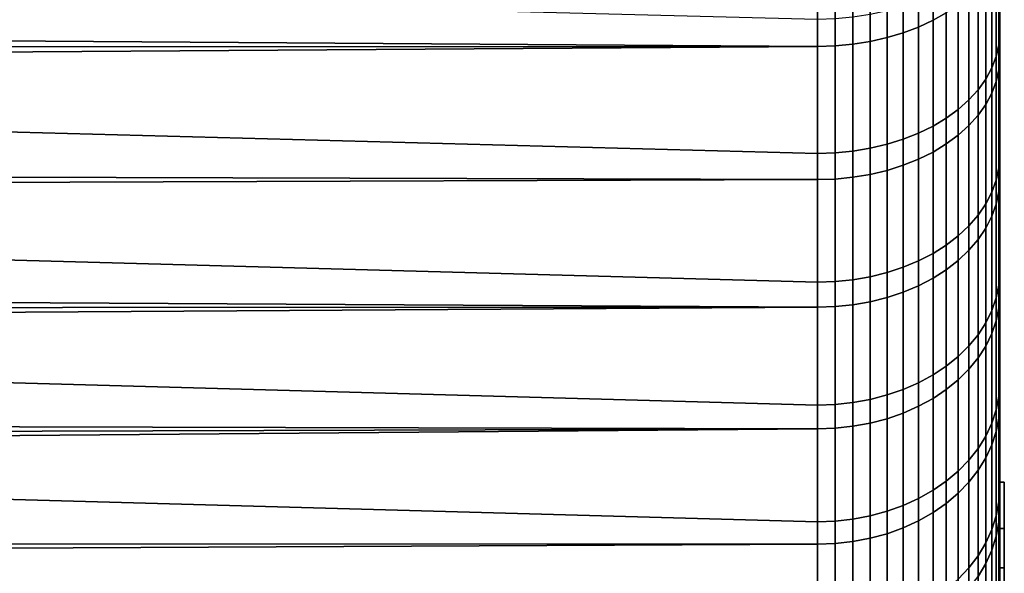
# Model space of a CAD drawing. Header units: metres. Extents: x -28 to 70, y -218 to 28.
# Tile 254 of 256: x 65.06 to 70.46, y -15.54 to -12.49. Entities that reach past the tile are written whole.
import ezdxf

# ---------------------------------------------------------------- set-up
doc = ezdxf.new("R2010")
doc.units = ezdxf.units.M
doc.layers.add('solid_10_261_432_XXX', color=7, linetype='CONTINUOUS')

msp = doc.modelspace()

# ---------------------------------------------------------------- linework, layer by layer
at = {"layer": 'solid_10_261_432_XXX'}
for points in [[(70.439003, -15.504929, 119.643333), (70.439003, 18.053864, 119.920982), (70.439003, 17.90329, 120.361771), (70.439003, -18.053864, 119.920982)], [(70.439003, 15.504929, 119.643333), (70.439003, 18.053864, 119.920982), (70.439003, -15.504929, 119.643333)], [(70.439003, -17.717447, 107.137634), (70.439003, 17.88035, 107.574028), (70.439003, 18.032492, 108.014244), (70.439003, -17.88035, 107.574028)], [(70.439003, 15.504929, 108.356667), (70.439003, -18.032492, 108.014244), (70.439003, -17.88035, 107.574028), (70.439003, 18.032492, 108.014244)], [(70.439003, -18.053864, 119.920982), (70.439003, 17.90329, 120.361771), (70.439003, 17.74197, 120.798706), (70.439003, -17.90329, 120.361771)], [(70.439003, -17.543905, 106.705391), (70.439003, 17.717447, 107.137634), (70.439003, 17.88035, 107.574028), (70.439003, -17.717447, 107.137634)], [(70.439003, -17.90329, 120.361771), (70.439003, 17.74197, 120.798706), (70.439003, 17.569981, 121.231583), (70.439003, -17.74197, 120.798706)], [(70.439003, -17.359827, 106.277542), (70.439003, 17.543905, 106.705391), (70.439003, 17.717447, 107.137634), (70.439003, -17.543905, 106.705391)], [(70.439003, -17.74197, 120.798706), (70.439003, 17.569981, 121.231583), (70.439003, 17.387424, 121.660126), (70.439003, -17.569981, 121.231583)], [(70.439003, -17.1653, 105.854294), (70.439003, 17.359827, 106.277542), (70.439003, 17.543905, 106.705391), (70.439003, -17.359827, 106.277542)], [(70.439003, -17.569981, 121.231583), (70.439003, 17.387424, 121.660126), (70.439003, 17.194433, 122.084023), (70.439003, -17.387424, 121.660126)], [(70.439003, -16.960464, 105.435966), (70.439003, 17.1653, 105.854294), (70.439003, 17.359827, 106.277542), (70.439003, -17.1653, 105.854294)], [(70.439003, -17.387424, 121.660126), (70.439003, 17.194433, 122.084023), (70.439003, 16.991102, 122.503082), (70.439003, -17.194433, 122.084023)], [(70.439003, -16.745445, 105.022804), (70.439003, 16.960464, 105.435966), (70.439003, 17.1653, 105.854294), (70.439003, -16.960464, 105.435966)], [(70.439003, -17.194433, 122.084023), (70.439003, 16.991102, 122.503082), (70.439003, 16.777548, 122.917053), (70.439003, -16.991102, 122.503082)], [(70.439003, -16.520346, 104.614998), (70.439003, 16.745445, 105.022804), (70.439003, 16.960464, 105.435966), (70.439003, -16.745445, 105.022804)], [(70.439003, -16.991102, 122.503082), (70.439003, 16.777548, 122.917053), (70.439003, 16.55393, 123.32563), (70.439003, -16.777548, 122.917053)], [(70.439003, -16.285322, 104.212852), (70.439003, 16.520346, 104.614998), (70.439003, 16.745445, 105.022804), (70.439003, -16.520346, 104.614998)], [(70.439003, -16.777548, 122.917053), (70.439003, 16.55393, 123.32563), (70.439003, 16.320358, 123.728615), (70.439003, -16.55393, 123.32563)], [(70.439003, -16.040525, 103.816605), (70.439003, 16.285322, 104.212852), (70.439003, 16.520346, 104.614998), (70.439003, -16.285322, 104.212852)], [(70.439003, -16.55393, 123.32563), (70.439003, 16.320358, 123.728615), (70.439003, 16.076962, 124.125771), (70.439003, -16.320358, 123.728615)], [(70.439003, -15.786071, 103.426453), (70.439003, 16.040525, 103.816605), (70.439003, 16.285322, 104.212852), (70.439003, -16.040525, 103.816605)], [(70.439003, -16.320358, 123.728615), (70.439003, 16.076962, 124.125771), (70.439003, 15.823925, 124.516815), (70.439003, -16.076962, 124.125771)], [(70.439003, -15.52213, 103.042656), (70.439003, 15.786071, 103.426453), (70.439003, 16.040525, 103.816605), (70.439003, -15.786071, 103.426453)], [(70.439003, 15.999998, 114), (70.439003, -15.980102, 113.202301), (70.439003, -15.920509, 112.407097), (70.439003, 15.980102, 113.202301)], [(70.439003, 15.980102, 114.797699), (70.439003, -15.999998, 114), (70.439003, -15.980102, 113.202301), (70.439003, 15.999998, 114)], [(70.439003, 15.980102, 113.202301), (70.439003, -15.920509, 112.407097), (70.439003, -15.82128, 111.615257), (70.439003, 15.920509, 112.407097)], [(70.439003, 15.920509, 115.592903), (70.439003, -15.980102, 114.797699), (70.439003, -15.999998, 114), (70.439003, 15.980102, 114.797699)], [(70.439003, 15.920509, 112.407097), (70.439003, -15.82128, 111.615257), (70.439003, -15.68274, 110.829567), (70.439003, 15.82128, 111.615257)], [(70.439003, 15.82128, 116.384743), (70.439003, -15.920509, 115.592903), (70.439003, -15.980102, 114.797699), (70.439003, 15.920509, 115.592903)], [(70.439003, -16.076962, 124.125771), (70.439003, 15.823925, 124.516815), (70.439003, 15.561374, 124.901543), (70.439003, -15.823925, 124.516815)], [(70.439003, 15.82128, 111.615257), (70.439003, -15.68274, 110.829567), (70.439003, -15.505278, 110.052048), (70.439003, 15.68274, 110.829567)], [(70.439003, 15.68274, 117.170433), (70.439003, -15.82128, 116.384743), (70.439003, -15.920509, 115.592903), (70.439003, 15.82128, 116.384743)], [(70.439003, -15.248879, 102.665466), (70.439003, 15.52213, 103.042656), (70.439003, 15.786071, 103.426453), (70.439003, -15.52213, 103.042656)], [(70.439003, 15.68274, 110.829567), (70.439003, -15.505278, 110.052048), (70.439003, -15.289124, 109.283791), (70.439003, 15.505278, 110.052048)], [(70.439003, 15.505278, 117.947952), (70.439003, -15.68274, 117.170433), (70.439003, -15.82128, 116.384743), (70.439003, 15.68274, 117.170433)], [(70.439003, -15.823925, 124.516815), (70.439003, 15.561374, 124.901543), (70.439003, 15.289451, 125.279747), (70.439003, -15.561374, 124.901543)], [(70.439003, -14.966446, 102.295067), (70.439003, 15.248879, 102.665466), (70.439003, 15.52213, 103.042656), (70.439003, -15.248879, 102.665466)], [(70.439003, 15.505278, 110.052048), (70.439003, -15.289124, 109.283791), (70.439003, -15.035082, 108.527679), (70.439003, 15.289124, 109.283791)], [(70.439003, 15.289124, 118.716209), (70.439003, -15.505278, 117.947952), (70.439003, -15.68274, 117.170433), (70.439003, 15.505278, 117.947952)], [(70.439003, 15.504929, 108.356667), (70.439003, -15.504929, 108.356667), (70.439003, -18.032492, 108.014244)], [(70.439003, 15.504929, 119.643333), (70.439003, -15.504929, 119.643333), (70.439003, -15.035082, 119.472321)], [(70.439003, 15.504929, 108.356667), (70.439003, 15.035082, 108.527679), (70.439003, -15.504929, 108.356667)], [(70.439003, 15.035082, 119.472321), (70.439003, 15.504929, 119.643333), (70.439003, -15.035082, 119.472321)], [(70.439003, -15.561374, 124.901543), (70.439003, 15.289451, 125.279747), (70.439003, 15.008364, 125.651138), (70.439003, -15.289451, 125.279747)], [(70.439003, 15.035082, 108.527679), (70.439003, 15.289124, 109.283791), (70.439003, -15.035082, 108.527679)], [(70.439003, 15.035082, 119.472321), (70.439003, -15.289124, 118.716209), (70.439003, -15.505278, 117.947952), (70.439003, 15.289124, 118.716209)], [(70.439003, -14.675014, 101.931694), (70.439003, 14.966446, 102.295067), (70.439003, 15.248879, 102.665466), (70.439003, -14.966446, 102.295067)], [(70.439003, 15.035082, 108.527679), (70.439003, -15.035082, 108.527679), (70.439003, -15.504929, 108.356667)], [(70.439003, 15.035082, 119.472321), (70.439003, -15.035082, 119.472321), (70.439003, -15.289124, 118.716209)], [(70.439003, -15.289451, 125.279747), (70.439003, 15.008364, 125.651138), (70.439003, 14.718255, 126.015533), (70.439003, -15.008364, 125.651138)], [(70.439003, -14.374786, 101.575607), (70.439003, 14.675014, 101.931694), (70.439003, 14.966446, 102.295067), (70.439003, -14.675014, 101.931694)], [(70.439003, -15.008364, 125.651138), (70.439003, 14.718255, 126.015533), (70.439003, 14.419275, 126.372734), (70.439003, -14.718255, 126.015533)], [(70.439003, -14.374786, 101.575607), (70.439003, 14.374786, 101.575607), (70.439003, 14.675014, 101.931694)], [(70.439003, -14.419275, 126.372734), (70.439003, 14.419275, 126.372734), (70.439003, 14.111656, 126.722466)], [(70.439003, -14.419275, 126.372734), (70.439003, -14.718255, 126.015533), (70.439003, 14.419275, 126.372734)], [(70.439003, -14.065903, 101.226967), (70.439003, 14.065903, 101.226967), (70.439003, 14.374786, 101.575607)], [(70.439003, -14.374786, 101.575607), (70.439003, -14.065903, 101.226967), (70.439003, 14.374786, 101.575607)], [(70.439003, -14.111656, 126.722466), (70.439003, 14.111656, 126.722466), (70.439003, 13.795555, 127.06456)], [(70.439003, -14.111656, 126.722466), (70.439003, -14.419275, 126.372734), (70.439003, 14.111656, 126.722466)], [(70.439003, -13.748555, 100.885994), (70.439003, 13.748555, 100.885994), (70.439003, 14.065903, 101.226967)], [(70.439003, -14.065903, 101.226967), (70.439003, -13.748555, 100.885994), (70.439003, 14.065903, 101.226967)], [(70.439003, -13.795555, 127.06456), (70.439003, 13.795555, 127.06456), (70.439003, 13.471134, 127.398827)], [(70.439003, -13.795555, 127.06456), (70.439003, -14.111656, 126.722466), (70.439003, 13.795555, 127.06456)], [(70.439003, -13.422973, 100.552925), (70.439003, 13.422973, 100.552925), (70.439003, 13.748555, 100.885994)], [(70.439003, -13.748555, 100.885994), (70.439003, -13.422973, 100.552925), (70.439003, 13.748555, 100.885994)], [(70.439003, -13.471134, 127.398827), (70.439003, 13.471134, 127.398827), (70.439003, 13.138649, 127.725006)], [(70.439003, -13.471134, 127.398827), (70.439003, -13.795555, 127.06456), (70.439003, 13.471134, 127.398827)], [(70.439003, -13.089309, 100.227928), (70.439003, 13.089309, 100.227928), (70.439003, 13.422973, 100.552925)], [(70.439003, -13.422973, 100.552925), (70.439003, -13.089309, 100.227928), (70.439003, 13.422973, 100.552925)], [(70.439003, -13.138649, 127.725006), (70.439003, 13.138649, 127.725006), (70.439003, 12.798274, 128.042938)], [(70.439003, -13.138649, 127.725006), (70.439003, -13.471134, 127.398827), (70.439003, 13.138649, 127.725006)], [(70.439003, -12.747762, 99.911194), (70.439003, 12.747762, 99.911194), (70.439003, 13.089309, 100.227928)], [(70.439003, -13.089309, 100.227928), (70.439003, -12.747762, 99.911194), (70.439003, 13.089309, 100.227928)], [(70.439003, -12.798274, 128.042938), (70.439003, 12.798274, 128.042938), (70.439003, 12.450177, 128.352463)], [(70.439003, -12.798274, 128.042938), (70.439003, -13.138649, 127.725006), (70.439003, 12.798274, 128.042938)], [(70.439003, -12.747762, 99.911194), (70.439003, -12.398584, 99.602951), (70.439003, 12.747762, 99.911194)], [(70.439003, -12.450177, 128.352463), (70.439003, -12.798274, 128.042938), (70.439003, 12.450177, 128.352463)], [(70.072784, -11.745453, 129.907104), (70.072784, -12.497993, 129.322922), (70.145622, -12.45633, 129.271835), (70.145622, -11.706299, 129.85408)], [(69.993835, -11.780172, 129.954132), (69.993835, -12.534938, 129.36821), (70.072784, -12.497993, 129.322922), (70.072784, -11.745453, 129.907104)], [(69.820686, -11.835018, 130.028412), (69.820686, -12.593297, 129.439758), (69.909531, -12.566808, 129.407288), (69.909531, -11.810124, 129.99469)], [(69.909531, -11.810124, 129.99469), (69.909531, -12.566808, 129.407288), (69.993835, -12.534938, 129.36821), (69.993835, -11.780172, 129.954132)], [(25.452524, -12.020726, 129.984436), (25.22138, -12.335021, 129.743164), (69.439003, -12.641149, 129.498428), (69.439003, -11.879988, 130.08931)], [(69.535652, -12.638189, 129.494797), (69.535652, -11.877208, 130.085541), (69.439003, -11.879988, 130.08931), (69.439003, -12.641149, 129.498428)], [(69.535652, -11.877208, 130.085541), (69.535652, -12.638189, 129.494797), (69.632835, -12.629161, 129.483734), (69.632835, -11.868722, 130.074051)], [(69.632835, -11.868722, 130.074051), (69.632835, -12.629161, 129.483734), (69.728157, -12.614148, 129.465332), (69.728157, -11.854613, 130.054947)], [(69.728157, -11.854613, 130.054947), (69.728157, -12.614148, 129.465332), (69.820686, -12.593297, 129.439758), (69.820686, -11.835018, 130.028412)], [(70.419769, -12.696807, 99.603951), (70.419769, -11.988679, 99.009109), (70.434181, -11.92799, 99.084999), (70.434181, -12.632534, 99.676826)], [(70.434181, -12.632534, 99.676826), (70.434181, -11.92799, 99.084999), (70.439003, -12.398584, 99.602951)], [(70.395882, -12.759835, 99.532486), (70.395882, -12.048192, 98.934692), (70.419769, -11.988679, 99.009109), (70.419769, -12.696807, 99.603951)], [(70.36277, -12.821009, 99.463127), (70.36277, -12.105953, 98.862465), (70.395882, -12.048192, 98.934692), (70.395882, -12.759835, 99.532486)], [(70.419769, -12.132461, 128.874771), (70.419769, -12.834828, 128.273132), (70.434181, -12.769855, 128.200882), (70.434181, -12.071043, 128.799469)], [(70.434181, -12.071043, 128.799469), (70.434181, -12.769855, 128.200882), (70.439003, -12.094618, 128.653336)], [(70.434181, -12.769855, 128.200882), (70.439003, -12.450177, 128.352463), (70.439003, -12.094618, 128.653336)], [(70.32074, -12.879738, 99.396538), (70.32074, -12.161407, 98.793129), (70.36277, -12.105953, 98.862465), (70.36277, -12.821009, 99.463127)], [(70.395882, -12.192686, 128.948608), (70.395882, -12.89854, 128.343994), (70.419769, -12.834828, 128.273132), (70.419769, -12.132461, 128.874771)], [(70.270195, -12.935455, 99.333359), (70.270195, -12.214018, 98.727341), (70.32074, -12.161407, 98.793129), (70.32074, -12.879738, 99.396538)], [(70.36277, -12.251141, 129.020264), (70.36277, -12.96038, 128.41275), (70.395882, -12.89854, 128.343994), (70.395882, -12.192686, 128.948608)], [(70.211639, -12.987625, 99.274208), (70.211639, -12.263277, 98.665749), (70.270195, -12.214018, 98.727341), (70.270195, -12.935455, 99.333359)], [(70.32074, -12.30726, 129.089081), (70.32074, -13.019747, 128.478775), (70.36277, -12.96038, 128.41275), (70.36277, -12.251141, 129.020264)], [(70.072784, -13.079343, 99.170219), (70.072784, -12.34988, 98.557457), (70.145622, -12.308711, 98.60894), (70.145622, -13.035742, 99.21965)], [(70.145622, -13.035742, 99.21965), (70.145622, -12.308711, 98.60894), (70.211639, -12.263277, 98.665749), (70.211639, -12.987625, 99.274208)], [(70.270195, -12.360501, 129.154343), (70.270195, -13.076071, 128.541412), (70.32074, -13.019747, 128.478775), (70.32074, -12.30726, 129.089081)], [(25.22138, -12.335021, 129.743164), (24.991156, -12.643999, 129.496109), (69.439003, -12.641149, 129.498428)], [(64.5, -12.36318, 98.278938), (69.439003, -12.491341, 98.380577), (69.439003, -13.229159, 99.000359), (64.5, -13.097215, 98.88501)], [(69.993835, -13.118006, 99.126381), (69.993835, -12.386387, 98.51181), (70.072784, -12.34988, 98.557457), (70.072784, -13.079343, 99.170219)], [(70.211639, -12.410352, 129.215469), (70.211639, -13.128807, 128.600052), (70.270195, -13.076071, 128.541412), (70.270195, -12.360501, 129.154343)], [(69.820686, -13.17908, 99.057137), (69.820686, -12.444055, 98.439697), (69.909531, -12.41788, 98.472427), (69.909531, -13.15136, 99.088562)], [(69.909531, -13.15136, 99.088562), (69.909531, -12.41788, 98.472427), (69.993835, -12.386387, 98.51181), (69.993835, -13.118006, 99.126381)], [(70.145622, -12.45633, 129.271835), (70.145622, -13.177447, 128.654144), (70.211639, -13.128807, 128.600052), (70.211639, -12.410352, 129.215469)], [(70.434181, -12.632534, 99.676826), (70.439003, -12.398584, 99.602951), (70.439003, -12.747762, 99.911194)], [(69.632835, -13.216612, 99.01458), (69.632835, -12.479493, 98.395386), (69.728157, -12.464659, 98.413933), (69.728157, -13.200901, 99.032394)], [(69.728157, -13.200901, 99.032394), (69.728157, -12.464659, 98.413933), (69.820686, -12.444055, 98.439697), (69.820686, -13.17908, 99.057137)], [(70.072784, -12.497993, 129.322922), (70.072784, -13.221522, 128.703156), (70.145622, -13.177447, 128.654144), (70.145622, -12.45633, 129.271835)], [(70.434181, -12.769855, 128.200882), (70.439003, -12.798274, 128.042938), (70.439003, -12.450177, 128.352463)], [(69.535652, -12.488415, 98.384232), (69.535652, -13.226061, 99.003868), (69.439003, -13.229159, 99.000359), (69.439003, -12.491341, 98.380577)], [(69.535652, -13.226061, 99.003868), (69.535652, -12.488415, 98.384232), (69.632835, -12.479493, 98.395386), (69.632835, -13.216612, 99.01458)], [(69.993835, -12.534938, 129.36821), (69.993835, -13.260606, 128.746628), (70.072784, -13.221522, 128.703156), (70.072784, -12.497993, 129.322922)], [(69.820686, -12.593297, 129.439758), (69.820686, -13.322344, 128.815277), (69.909531, -13.294321, 128.784119), (69.909531, -12.566808, 129.407288)], [(69.909531, -12.566808, 129.407288), (69.909531, -13.294321, 128.784119), (69.993835, -13.260606, 128.746628), (69.993835, -12.534938, 129.36821)], [(69.535652, -13.369835, 128.868103), (69.535652, -12.638189, 129.494797), (69.439003, -12.641149, 129.498428), (69.439003, -13.372965, 128.871582)], [(69.535652, -12.638189, 129.494797), (69.535652, -13.369835, 128.868103), (69.632835, -13.360283, 128.857468), (69.632835, -12.629161, 129.483734)], [(69.632835, -12.629161, 129.483734), (69.632835, -13.360283, 128.857468), (69.728157, -13.344401, 128.839813), (69.728157, -12.614148, 129.465332)], [(69.728157, -12.614148, 129.465332), (69.728157, -13.344401, 128.839813), (69.820686, -13.322344, 128.815277), (69.820686, -12.593297, 129.439758)], [(70.419769, -13.375463, 100.232208), (70.419769, -12.696807, 99.603951), (70.434181, -12.632534, 99.676826), (70.434181, -13.307754, 100.301903)], [(70.434181, -12.632534, 99.676826), (70.439003, -12.747762, 99.911194), (70.439003, -13.089309, 100.227928)], [(70.434181, -13.307754, 100.301903), (70.434181, -12.632534, 99.676826), (70.439003, -13.089309, 100.227928)], [(24.763191, -12.946754, 129.244064), (24.537176, -13.243405, 128.987076), (69.439003, -13.372965, 128.871582), (69.439003, -12.641149, 129.498428)], [(24.991156, -12.643999, 129.496109), (24.763191, -12.946754, 129.244064), (69.439003, -12.641149, 129.498428)], [(70.395882, -13.441859, 100.163864), (70.395882, -12.759835, 99.532486), (70.419769, -12.696807, 99.603951), (70.419769, -13.375463, 100.232208)], [(70.36277, -13.506303, 100.097527), (70.36277, -12.821009, 99.463127), (70.395882, -12.759835, 99.532486), (70.395882, -13.441859, 100.163864)], [(70.419769, -12.834828, 128.273132), (70.419769, -13.507403, 127.638374), (70.434181, -13.439027, 127.569336), (70.434181, -12.769855, 128.200882)], [(70.434181, -12.769855, 128.200882), (70.434181, -13.439027, 127.569336), (70.439003, -12.798274, 128.042938)], [(70.434181, -13.439027, 127.569336), (70.439003, -13.138649, 127.725006), (70.439003, -12.798274, 128.042938)], [(70.32074, -13.568172, 100.033844), (70.32074, -12.879738, 99.396538), (70.36277, -12.821009, 99.463127), (70.36277, -13.506303, 100.097527)], [(70.395882, -12.89854, 128.343994), (70.395882, -13.574454, 127.706078), (70.419769, -13.507403, 127.638374), (70.419769, -12.834828, 128.273132)], [(70.270195, -13.626867, 99.973427), (70.270195, -12.935455, 99.333359), (70.32074, -12.879738, 99.396538), (70.32074, -13.568172, 100.033844)], [(70.36277, -12.96038, 128.41275), (70.36277, -13.639534, 127.77179), (70.395882, -13.574454, 127.706078), (70.395882, -12.89854, 128.343994)], [(70.211639, -13.681825, 99.916855), (70.211639, -12.987625, 99.274208), (70.270195, -12.935455, 99.333359), (70.270195, -13.626867, 99.973427)], [(70.32074, -13.019747, 128.478775), (70.32074, -13.702012, 127.834869), (70.36277, -13.639534, 127.77179), (70.36277, -12.96038, 128.41275)], [(70.145622, -13.732514, 99.864677), (70.145622, -13.035742, 99.21965), (70.211639, -12.987625, 99.274208), (70.211639, -13.681825, 99.916855)], [(70.072784, -13.778445, 99.817406), (70.072784, -13.079343, 99.170219), (70.145622, -13.035742, 99.21965), (70.145622, -13.732514, 99.864677)], [(70.270195, -13.076071, 128.541412), (70.270195, -13.761288, 127.894722), (70.32074, -13.702012, 127.834869), (70.32074, -13.019747, 128.478775)], [(64.5, -13.097215, 98.88501), (69.439003, -13.229159, 99.000359), (69.439003, -13.936269, 99.654953), (64.5, -13.80158, 99.525322)], [(69.909531, -13.854311, 99.739311), (69.909531, -13.15136, 99.088562), (69.993835, -13.118006, 99.126381), (69.993835, -13.819175, 99.775475)], [(69.993835, -13.819175, 99.775475), (69.993835, -13.118006, 99.126381), (70.072784, -13.079343, 99.170219), (70.072784, -13.778445, 99.817406)], [(70.211639, -13.128807, 128.600052), (70.211639, -13.816788, 127.95076), (70.270195, -13.761288, 127.894722), (70.270195, -13.076071, 128.541412)], [(70.434181, -13.307754, 100.301903), (70.439003, -13.089309, 100.227928), (70.439003, -13.422973, 100.552925)], [(69.728157, -13.906501, 99.685593), (69.728157, -13.200901, 99.032394), (69.820686, -13.17908, 99.057137), (69.820686, -13.883513, 99.709251)], [(69.820686, -13.883513, 99.709251), (69.820686, -13.17908, 99.057137), (69.909531, -13.15136, 99.088562), (69.909531, -13.854311, 99.739311)], [(70.072784, -13.221522, 128.703156), (70.072784, -13.914361, 128.049271), (70.145622, -13.867976, 128.002441), (70.145622, -13.177447, 128.654144)], [(70.145622, -13.177447, 128.654144), (70.145622, -13.867976, 128.002441), (70.211639, -13.816788, 127.95076), (70.211639, -13.128807, 128.600052)], [(70.434181, -13.439027, 127.569336), (70.439003, -13.471134, 127.398827), (70.439003, -13.138649, 127.725006)], [(69.535652, -13.226061, 99.003868), (69.535652, -13.933005, 99.65831), (69.439003, -13.936269, 99.654953), (69.439003, -13.229159, 99.000359)], [(69.535652, -13.933005, 99.65831), (69.535652, -13.226061, 99.003868), (69.632835, -13.216612, 99.01458), (69.632835, -13.923052, 99.668556)], [(69.632835, -13.923052, 99.668556), (69.632835, -13.216612, 99.01458), (69.728157, -13.200901, 99.032394), (69.728157, -13.906501, 99.685593)], [(69.993835, -13.260606, 128.746628), (69.993835, -13.955493, 128.090805), (70.072784, -13.914361, 128.049271), (70.072784, -13.221522, 128.703156)], [(24.537176, -13.243405, 128.987076), (24.314173, -13.533441, 128.725693), (69.439003, -13.372965, 128.871582)], [(69.909531, -13.294321, 128.784119), (69.909531, -13.990974, 128.126633), (69.993835, -13.955493, 128.090805), (69.993835, -13.260606, 128.746628)], [(69.728157, -13.344401, 128.839813), (69.728157, -14.043679, 128.179855), (69.820686, -14.020466, 128.156418), (69.820686, -13.322344, 128.815277)], [(69.820686, -13.322344, 128.815277), (69.820686, -14.020466, 128.156418), (69.909531, -13.990974, 128.126633), (69.909531, -13.294321, 128.784119)], [(70.419769, -14.02307, 100.892418), (70.419769, -13.375463, 100.232208), (70.434181, -13.307754, 100.301903), (70.434181, -13.952084, 100.958771)], [(70.434181, -13.307754, 100.301903), (70.439003, -13.422973, 100.552925), (70.439003, -13.748555, 100.885994)], [(70.434181, -13.952084, 100.958771), (70.434181, -13.307754, 100.301903), (70.439003, -13.748555, 100.885994)], [(24.314173, -13.533441, 128.725693), (24.094225, -13.81678, 128.460175), (69.439003, -14.07374, 128.210205), (69.439003, -13.372965, 128.871582)], [(69.535652, -14.070446, 128.206879), (69.535652, -13.369835, 128.868103), (69.439003, -13.372965, 128.871582), (69.439003, -14.07374, 128.210205)], [(69.535652, -13.369835, 128.868103), (69.535652, -14.070446, 128.206879), (69.632835, -14.060393, 128.196732), (69.632835, -13.360283, 128.857468)], [(69.632835, -13.360283, 128.857468), (69.632835, -14.060393, 128.196732), (69.728157, -14.043679, 128.179855), (69.728157, -13.344401, 128.839813)], [(70.395882, -14.092682, 100.827354), (70.395882, -13.441859, 100.163864), (70.419769, -13.375463, 100.232208), (70.419769, -14.02307, 100.892418)], [(70.36277, -14.160246, 100.764198), (70.36277, -13.506303, 100.097527), (70.395882, -13.441859, 100.163864), (70.395882, -14.092682, 100.827354)], [(70.419769, -13.507403, 127.638374), (70.419769, -14.148624, 126.971954), (70.434181, -14.077002, 126.906288), (70.434181, -13.439027, 127.569336)], [(70.434181, -13.439027, 127.569336), (70.434181, -14.077002, 126.906288), (70.439003, -13.471134, 127.398827)], [(70.434181, -14.077002, 126.906288), (70.439003, -13.795555, 127.06456), (70.439003, -13.471134, 127.398827)], [(70.32074, -14.225109, 100.703568), (70.32074, -13.568172, 100.033844), (70.36277, -13.506303, 100.097527), (70.36277, -14.160246, 100.764198)], [(70.395882, -13.574454, 127.706078), (70.395882, -14.218859, 127.036346), (70.419769, -14.148624, 126.971954), (70.419769, -13.507403, 127.638374)], [(70.270195, -14.286648, 100.646049), (70.270195, -13.626867, 99.973427), (70.32074, -13.568172, 100.033844), (70.32074, -14.225109, 100.703568)], [(70.36277, -13.639534, 127.77179), (70.36277, -14.287027, 127.098846), (70.395882, -14.218859, 127.036346), (70.395882, -13.574454, 127.706078)], [(70.211639, -14.344266, 100.592194), (70.211639, -13.681825, 99.916855), (70.270195, -13.626867, 99.973427), (70.270195, -14.286648, 100.646049)], [(70.32074, -13.702012, 127.834869), (70.32074, -14.352472, 127.158852), (70.36277, -14.287027, 127.098846), (70.36277, -13.639534, 127.77179)], [(70.145622, -14.397409, 100.542519), (70.145622, -13.732514, 99.864677), (70.211639, -13.681825, 99.916855), (70.211639, -14.344266, 100.592194)], [(70.270195, -13.761288, 127.894722), (70.270195, -14.414561, 127.215775), (70.32074, -14.352472, 127.158852), (70.32074, -13.702012, 127.834869)], [(70.072784, -14.445564, 100.497505), (70.072784, -13.778445, 99.817406), (70.145622, -13.732514, 99.864677), (70.145622, -14.397409, 100.542519)], [(70.211639, -13.816788, 127.95076), (70.211639, -14.472695, 127.269073), (70.270195, -14.414561, 127.215775), (70.270195, -13.761288, 127.894722)], [(70.434181, -13.952084, 100.958771), (70.439003, -13.748555, 100.885994), (70.439003, -14.065903, 101.226967)], [(24.094225, -13.81678, 128.460175), (23.877682, -14.093337, 128.190765), (69.439003, -14.07374, 128.210205)], [(64.5, -13.80158, 99.525322), (69.439003, -13.936269, 99.654953), (69.439003, -14.61103, 100.34285), (64.5, -14.474681, 100.198418)], [(69.909531, -14.525104, 100.423164), (69.909531, -13.854311, 99.739311), (69.993835, -13.819175, 99.775475), (69.993835, -14.488266, 100.457596)], [(69.993835, -14.488266, 100.457596), (69.993835, -13.819175, 99.775475), (70.072784, -13.778445, 99.817406), (70.072784, -14.445564, 100.497505)], [(70.145622, -13.867976, 128.002441), (70.145622, -14.526315, 127.318237), (70.211639, -14.472695, 127.269073), (70.211639, -13.816788, 127.95076)], [(70.434181, -14.077002, 126.906288), (70.439003, -14.111656, 126.722466), (70.439003, -13.795555, 127.06456)], [(69.728157, -14.579821, 100.372017), (69.728157, -13.906501, 99.685593), (69.820686, -13.883513, 99.709251), (69.820686, -14.555719, 100.394547)], [(69.820686, -14.555719, 100.394547), (69.820686, -13.883513, 99.709251), (69.909531, -13.854311, 99.739311), (69.909531, -14.525104, 100.423164)], [(70.072784, -13.914361, 128.049271), (70.072784, -14.574901, 127.362778), (70.145622, -14.526315, 127.318237), (70.145622, -13.867976, 128.002441)], [(69.535652, -13.933005, 99.65831), (69.535652, -14.607608, 100.346046), (69.439003, -14.61103, 100.34285), (69.439003, -13.936269, 99.654953)], [(69.535652, -14.607608, 100.346046), (69.535652, -13.933005, 99.65831), (69.632835, -13.923052, 99.668556), (69.632835, -14.597172, 100.355797)], [(69.632835, -14.597172, 100.355797), (69.632835, -13.923052, 99.668556), (69.728157, -13.906501, 99.685593), (69.728157, -14.579821, 100.372017)], [(69.993835, -13.955493, 128.090805), (69.993835, -14.617985, 127.402283), (70.072784, -14.574901, 127.362778), (70.072784, -13.914361, 128.049271)], [(69.820686, -14.020466, 128.156418), (69.820686, -14.686043, 127.464676), (69.909531, -14.655152, 127.436356), (69.909531, -13.990974, 128.126633)], [(69.909531, -13.990974, 128.126633), (69.909531, -14.655152, 127.436356), (69.993835, -14.617985, 127.402283), (69.993835, -13.955493, 128.090805)], [(70.419769, -14.638127, 101.583061), (70.419769, -14.02307, 100.892418), (70.434181, -13.952084, 100.958771), (70.434181, -14.564027, 101.645912)], [(70.434181, -13.952084, 100.958771), (70.439003, -14.065903, 101.226967), (70.439003, -14.374786, 101.575607)], [(70.434181, -14.564027, 101.645912), (70.434181, -13.952084, 100.958771), (70.439003, -14.374786, 101.575607)], [(69.632835, -14.060393, 128.196732), (69.632835, -14.727866, 127.503021), (69.728157, -14.710359, 127.486977), (69.728157, -14.043679, 128.179855)], [(69.728157, -14.043679, 128.179855), (69.728157, -14.710359, 127.486977), (69.820686, -14.686043, 127.464676), (69.820686, -14.020466, 128.156418)], [(70.395882, -14.710792, 101.521423), (70.395882, -14.092682, 100.827354), (70.419769, -14.02307, 100.892418), (70.419769, -14.638127, 101.583061)], [(23.664988, -14.362995, 127.91777), (23.456078, -14.625751, 127.641388), (69.439003, -14.741846, 127.515839), (69.439003, -14.07374, 128.210205)], [(23.877682, -14.093337, 128.190765), (23.664988, -14.362995, 127.91777), (69.439003, -14.07374, 128.210205)], [(69.535652, -14.738396, 127.51268), (69.535652, -14.070446, 128.206879), (69.439003, -14.07374, 128.210205), (69.439003, -14.741846, 127.515839)], [(69.535652, -14.070446, 128.206879), (69.535652, -14.738396, 127.51268), (69.632835, -14.727866, 127.503021), (69.632835, -14.060393, 128.196732)], [(70.36277, -14.781319, 101.461594), (70.36277, -14.160246, 100.764198), (70.395882, -14.092682, 100.827354), (70.395882, -14.710792, 101.521423)], [(70.419769, -14.148624, 126.971954), (70.419769, -14.757003, 126.275429), (70.434181, -14.6823, 126.213287), (70.434181, -14.077002, 126.906288)], [(70.434181, -14.077002, 126.906288), (70.434181, -14.6823, 126.213287), (70.439003, -14.111656, 126.722466)], [(70.395882, -14.218859, 127.036346), (70.395882, -14.830257, 126.336365), (70.419769, -14.757003, 126.275429), (70.419769, -14.148624, 126.971954)], [(70.434181, -14.6823, 126.213287), (70.439003, -14.419275, 126.372734), (70.439003, -14.111656, 126.722466)], [(70.32074, -14.849028, 101.40416), (70.32074, -14.225109, 100.703568), (70.36277, -14.160246, 100.764198), (70.36277, -14.781319, 101.461594)], [(70.270195, -14.913264, 101.34967), (70.270195, -14.286648, 100.646049), (70.32074, -14.225109, 100.703568), (70.32074, -14.849028, 101.40416)], [(70.36277, -14.287027, 127.098846), (70.36277, -14.901357, 126.395508), (70.395882, -14.830257, 126.336365), (70.395882, -14.218859, 127.036346)], [(70.211639, -14.973411, 101.298653), (70.211639, -14.344266, 100.592194), (70.270195, -14.286648, 100.646049), (70.270195, -14.913264, 101.34967)], [(70.32074, -14.352472, 127.158852), (70.32074, -14.969616, 126.452286), (70.36277, -14.901357, 126.395508), (70.36277, -14.287027, 127.098846)], [(70.145622, -15.028885, 101.251595), (70.145622, -14.397409, 100.542519), (70.211639, -14.344266, 100.592194), (70.211639, -14.973411, 101.298653)], [(70.270195, -14.414561, 127.215775), (70.270195, -15.034374, 126.506157), (70.32074, -14.969616, 126.452286), (70.32074, -14.352472, 127.158852)], [(70.072784, -15.079152, 101.208954), (70.072784, -14.445564, 100.497505), (70.145622, -14.397409, 100.542519), (70.145622, -15.028885, 101.251595)], [(70.211639, -14.472695, 127.269073), (70.211639, -15.095009, 126.556595), (70.270195, -15.034374, 126.506157), (70.270195, -14.414561, 127.215775)], [(70.434181, -14.564027, 101.645912), (70.439003, -14.374786, 101.575607), (70.439003, -14.675014, 101.931694)], [(70.434181, -14.6823, 126.213287), (70.439003, -14.718255, 126.015533), (70.439003, -14.419275, 126.372734)], [(64.5, -14.474681, 100.198418), (69.439003, -14.61103, 100.34285), (69.439003, -15.251874, 101.062447), (64.5, -15.114991, 100.902786)], [(69.993835, -15.123727, 101.171143), (69.993835, -14.488266, 100.457596), (70.072784, -14.445564, 100.497505), (70.072784, -15.079152, 101.208954)], [(70.145622, -14.526315, 127.318237), (70.145622, -15.150933, 126.603111), (70.211639, -15.095009, 126.556595), (70.211639, -14.472695, 127.269073)], [(69.820686, -15.194139, 101.11142), (69.820686, -14.555719, 100.394547), (69.909531, -14.525104, 100.423164), (69.909531, -15.162179, 101.138527)], [(69.909531, -15.162179, 101.138527), (69.909531, -14.525104, 100.423164), (69.993835, -14.488266, 100.457596), (69.993835, -15.123727, 101.171143)], [(70.072784, -14.574901, 127.362778), (70.072784, -15.201609, 126.645264), (70.145622, -15.150933, 126.603111), (70.145622, -14.526315, 127.318237)], [(69.632835, -15.237409, 101.074715), (69.632835, -14.597172, 100.355797), (69.728157, -14.579821, 100.372017), (69.728157, -15.219296, 101.09008)], [(69.728157, -15.219296, 101.09008), (69.728157, -14.579821, 100.372017), (69.820686, -14.555719, 100.394547), (69.820686, -15.194139, 101.11142)], [(69.993835, -14.617985, 127.402283), (69.993835, -15.246546, 126.682648), (70.072784, -15.201609, 126.645264), (70.072784, -14.574901, 127.362778)], [(70.419769, -15.219205, 102.302521), (70.419769, -14.638127, 101.583061), (70.434181, -14.564027, 101.645912), (70.434181, -15.142162, 102.36174)], [(70.434181, -14.564027, 101.645912), (70.439003, -14.675014, 101.931694), (70.439003, -14.966446, 102.295067)], [(70.434181, -15.142162, 102.36174), (70.434181, -14.564027, 101.645912), (70.439003, -14.966446, 102.295067)], [(23.456078, -14.625751, 127.641388), (23.251579, -14.881364, 127.362076), (69.439003, -14.741846, 127.515839)], [(69.535652, -14.607608, 100.346046), (69.535652, -15.248302, 101.065468), (69.439003, -15.251874, 101.062447), (69.439003, -14.61103, 100.34285)], [(69.535652, -15.248302, 101.065468), (69.535652, -14.607608, 100.346046), (69.632835, -14.597172, 100.355797), (69.632835, -15.237409, 101.074715)], [(69.909531, -14.655152, 127.436356), (69.909531, -15.285311, 126.71489), (69.993835, -15.246546, 126.682648), (69.993835, -14.617985, 127.402283)], [(70.395882, -15.294754, 102.244453), (70.395882, -14.710792, 101.521423), (70.419769, -14.638127, 101.583061), (70.419769, -15.219205, 102.302521)], [(69.728157, -14.710359, 127.486977), (69.728157, -15.342891, 126.762787), (69.820686, -15.31753, 126.741692), (69.820686, -14.686043, 127.464676)], [(69.820686, -14.686043, 127.464676), (69.820686, -15.31753, 126.741692), (69.909531, -15.285311, 126.71489), (69.909531, -14.655152, 127.436356)], [(70.419769, -14.757003, 126.275429), (70.419769, -15.331126, 125.5504), (70.434181, -15.253517, 125.491928), (70.434181, -14.6823, 126.213287)], [(70.434181, -14.6823, 126.213287), (70.434181, -15.253517, 125.491928), (70.439003, -14.718255, 126.015533)], [(23.051392, -15.129905, 127.079987), (22.855875, -15.371226, 126.795525), (69.439003, -15.375731, 126.790108), (69.439003, -14.741846, 127.515839)], [(23.251579, -14.881364, 127.362076), (23.051392, -15.129905, 127.079987), (69.439003, -14.741846, 127.515839)], [(69.535652, -15.372133, 126.787117), (69.535652, -14.738396, 127.51268), (69.439003, -14.741846, 127.515839), (69.439003, -15.375731, 126.790108)], [(69.535652, -14.738396, 127.51268), (69.535652, -15.372133, 126.787117), (69.632835, -15.361151, 126.777977), (69.632835, -14.727866, 127.503021)], [(69.632835, -14.727866, 127.503021), (69.632835, -15.361151, 126.777977), (69.728157, -15.342891, 126.762787), (69.728157, -14.710359, 127.486977)], [(70.36277, -15.36808, 102.188095), (70.36277, -14.781319, 101.461594), (70.395882, -14.710792, 101.521423), (70.395882, -15.294754, 102.244453)], [(70.434181, -15.253517, 125.491928), (70.439003, -15.008364, 125.651138), (70.439003, -14.718255, 126.015533)], [(70.32074, -15.438478, 102.133987), (70.32074, -14.849028, 101.40416), (70.36277, -14.781319, 101.461594), (70.36277, -15.36808, 102.188095)], [(70.395882, -14.830257, 126.336365), (70.395882, -15.40723, 125.607735), (70.419769, -15.331126, 125.5504), (70.419769, -14.757003, 126.275429)], [(70.270195, -15.505264, 102.082657), (70.270195, -14.913264, 101.34967), (70.32074, -14.849028, 101.40416), (70.32074, -15.438478, 102.133987)], [(70.36277, -14.901357, 126.395508), (70.36277, -15.481096, 125.663391), (70.395882, -15.40723, 125.607735), (70.395882, -14.830257, 126.336365)], [(70.32074, -14.969616, 126.452286), (70.32074, -15.552011, 125.716812), (70.36277, -15.481096, 125.663391), (70.36277, -14.901357, 126.395508)], [(70.211639, -15.567798, 102.034592), (70.211639, -14.973411, 101.298653), (70.270195, -14.913264, 101.34967), (70.270195, -15.505264, 102.082657)], [(70.145622, -15.625474, 101.990265), (70.145622, -15.028885, 101.251595), (70.211639, -14.973411, 101.298653), (70.211639, -15.567798, 102.034592)], [(70.270195, -15.034374, 126.506157), (70.270195, -15.619289, 125.767502), (70.32074, -15.552011, 125.716812), (70.32074, -14.969616, 126.452286)], [(70.434181, -15.142162, 102.36174), (70.439003, -14.966446, 102.295067), (70.439003, -15.248879, 102.665466)], [(70.434181, -15.253517, 125.491928), (70.439003, -15.289451, 125.279747), (70.439003, -15.008364, 125.651138)], [(70.072784, -15.677736, 101.950096), (70.072784, -15.079152, 101.208954), (70.145622, -15.028885, 101.251595), (70.145622, -15.625474, 101.990265)], [(70.211639, -15.095009, 126.556595), (70.211639, -15.682282, 125.814957), (70.270195, -15.619289, 125.767502), (70.270195, -15.034374, 126.506157)], [(70.463997, -15.504929, 119.643333), (70.463997, -15.035082, 119.472321), (70.439003, -15.035082, 119.472321), (70.439003, -15.504929, 119.643333)], [(70.463997, -15.035082, 108.527679), (70.463997, -15.504929, 108.356667), (70.439003, -15.504929, 108.356667), (70.439003, -15.035082, 108.527679)], [(70.463997, -15.289163, 109.283913), (70.463997, -15.035082, 108.527679), (70.439003, -15.035082, 108.527679), (70.439003, -15.289124, 109.283791)], [(70.463997, -15.035082, 119.472321), (70.463997, -15.289163, 118.716087), (70.439003, -15.289124, 118.716209), (70.439003, -15.035082, 119.472321)], [(70.463997, -15.289163, 118.716087), (70.463997, -15.035082, 119.472321), (70.463997, -15.504929, 119.643333), (70.463997, -15.766949, 118.863464)], [(70.463997, -15.504929, 108.356667), (70.463997, -15.035082, 108.527679), (70.463997, -15.289163, 109.283913), (70.463997, -15.766949, 109.136536)], [(64.5, -15.114991, 100.902786), (69.439003, -15.251874, 101.062447), (69.439003, -15.857315, 101.812073), (64.5, -15.721062, 101.636818)], [(69.909531, -15.76406, 101.883743), (69.909531, -15.162179, 101.138527), (69.993835, -15.123727, 101.171143), (69.993835, -15.724081, 101.914474)], [(69.993835, -15.724081, 101.914474), (69.993835, -15.123727, 101.171143), (70.072784, -15.079152, 101.208954), (70.072784, -15.677736, 101.950096)], [(70.145622, -15.150933, 126.603111), (70.145622, -15.740383, 125.858734), (70.211639, -15.682282, 125.814957), (70.211639, -15.095009, 126.556595)], [(69.820686, -15.797288, 101.858208), (69.820686, -15.194139, 101.11142), (69.909531, -15.162179, 101.138527), (69.909531, -15.76406, 101.883743)], [(70.072784, -15.201609, 126.645264), (70.072784, -15.79303, 125.898399), (70.145622, -15.740383, 125.858734), (70.145622, -15.150933, 126.603111)], [(70.419769, -15.764956, 103.049141), (70.419769, -15.219205, 102.302521), (70.434181, -15.142162, 102.36174), (70.434181, -15.68515, 103.104576)], [(70.434181, -15.142162, 102.36174), (70.439003, -15.248879, 102.665466), (70.439003, -15.52213, 103.042656)], [(70.434181, -15.68515, 103.104576), (70.434181, -15.142162, 102.36174), (70.439003, -15.52213, 103.042656)], [(69.632835, -15.842276, 101.823631), (69.632835, -15.237409, 101.074715), (69.728157, -15.219296, 101.09008), (69.728157, -15.823444, 101.838104)], [(69.728157, -15.823444, 101.838104), (69.728157, -15.219296, 101.09008), (69.820686, -15.194139, 101.11142), (69.820686, -15.797288, 101.858208)], [(69.993835, -15.246546, 126.682648), (69.993835, -15.839715, 125.933571), (70.072784, -15.79303, 125.898399), (70.072784, -15.201609, 126.645264)], [(70.395882, -15.843213, 102.994774), (70.395882, -15.294754, 102.244453), (70.419769, -15.219205, 102.302521), (70.419769, -15.764956, 103.049141)], [(69.535652, -15.248302, 101.065468), (69.535652, -15.853602, 101.814926), (69.439003, -15.857315, 101.812073), (69.439003, -15.251874, 101.062447)], [(69.535652, -15.853602, 101.814926), (69.535652, -15.248302, 101.065468), (69.632835, -15.237409, 101.074715), (69.632835, -15.842276, 101.823631)], [(69.820686, -15.31753, 126.741692), (69.820686, -15.913461, 125.989128), (69.909531, -15.879988, 125.963913), (69.909531, -15.285311, 126.71489)], [(69.909531, -15.285311, 126.71489), (69.909531, -15.879988, 125.963913), (69.993835, -15.839715, 125.933571), (69.993835, -15.246546, 126.682648)], [(70.419769, -15.331126, 125.5504), (70.419769, -15.869662, 124.798561), (70.434181, -15.789328, 124.743904), (70.434181, -15.253517, 125.491928)], [(70.434181, -15.253517, 125.491928), (70.434181, -15.789328, 124.743904), (70.439003, -15.289451, 125.279747)], [(69.728157, -15.342891, 126.762787), (69.728157, -15.939809, 126.00898), (69.820686, -15.913461, 125.989128), (69.820686, -15.31753, 126.741692)], [(70.36277, -15.919169, 102.942017), (70.36277, -15.36808, 102.188095), (70.395882, -15.294754, 102.244453), (70.395882, -15.843213, 102.994774)], [(70.395882, -15.40723, 125.607735), (70.395882, -15.948441, 124.852173), (70.419769, -15.869662, 124.798561), (70.419769, -15.331126, 125.5504)], [(70.434181, -15.789328, 124.743904), (70.439003, -15.561374, 124.901543), (70.439003, -15.289451, 125.279747)], [(70.463997, -15.505234, 110.051872), (70.463997, -15.289163, 109.283913), (70.439003, -15.289124, 109.283791), (70.439003, -15.505278, 110.052048)], [(70.463997, -15.289163, 118.716087), (70.463997, -15.505234, 117.948128), (70.439003, -15.505278, 117.947952), (70.439003, -15.289124, 118.716209)], [(70.463997, -15.766949, 118.863464), (70.463997, -15.989772, 118.07151), (70.463997, -15.505234, 117.948128), (70.463997, -15.289163, 118.716087)], [(70.463997, -15.766949, 109.136536), (70.463997, -15.289163, 109.283913), (70.463997, -15.505234, 110.051872), (70.463997, -15.989772, 109.92849)], [(22.665203, -15.605255, 126.509041), (22.479338, -15.832132, 126.220619), (69.439003, -15.973927, 126.034683), (69.439003, -15.375731, 126.790108)], [(22.855875, -15.371226, 126.795525), (22.665203, -15.605255, 126.509041), (69.439003, -15.375731, 126.790108)], [(69.535652, -15.970189, 126.031868), (69.535652, -15.372133, 126.787117), (69.439003, -15.375731, 126.790108), (69.439003, -15.973927, 126.034683)], [(69.535652, -15.372133, 126.787117), (69.535652, -15.970189, 126.031868), (69.632835, -15.958779, 126.02327), (69.632835, -15.361151, 126.777977)], [(69.632835, -15.361151, 126.777977), (69.632835, -15.958779, 126.02327), (69.728157, -15.939809, 126.00898), (69.728157, -15.342891, 126.762787)], [(70.32074, -15.99209, 102.891365), (70.32074, -15.438478, 102.133987), (70.36277, -15.36808, 102.188095), (70.36277, -15.919169, 102.942017)], [(70.270195, -16.061272, 102.843307), (70.270195, -15.505264, 102.082657), (70.32074, -15.438478, 102.133987), (70.32074, -15.99209, 102.891365)], [(70.36277, -15.481096, 125.663391), (70.36277, -16.0249, 124.904198), (70.395882, -15.948441, 124.852173), (70.395882, -15.40723, 125.607735)], [(70.32074, -15.552011, 125.716812), (70.32074, -16.098307, 124.954147), (70.36277, -16.0249, 124.904198), (70.36277, -15.481096, 125.663391)], [(70.211639, -16.126049, 102.798309), (70.211639, -15.567798, 102.034592), (70.270195, -15.505264, 102.082657), (70.270195, -16.061272, 102.843307)], [(70.434181, -15.68515, 103.104576), (70.439003, -15.52213, 103.042656), (70.439003, -15.786071, 103.426453)], [(70.439003, -15.76691, 109.136414), (70.439003, -18.173801, 108.458069), (70.439003, -18.032492, 108.014244), (70.439003, -15.504929, 108.356667)], [(70.439003, -15.76691, 118.863586), (70.439003, -15.504929, 119.643333), (70.439003, -18.193583, 119.476639), (70.439003, -18.322359, 119.02903)], [(70.439003, -15.504929, 119.643333), (70.439003, -18.053864, 119.920982), (70.439003, -18.193583, 119.476639)], [(70.463997, -15.766949, 118.863464), (70.463997, -15.504929, 119.643333), (70.439003, -15.504929, 119.643333), (70.439003, -15.76691, 118.863586)], [(70.463997, -15.504929, 108.356667), (70.463997, -15.766949, 109.136536), (70.439003, -15.76691, 109.136414), (70.439003, -15.504929, 108.356667)], [(70.463997, -15.682765, 110.829689), (70.463997, -15.505234, 110.051872), (70.439003, -15.505278, 110.052048), (70.439003, -15.68274, 110.829567)], [(70.463997, -15.505234, 117.948128), (70.463997, -15.682765, 117.170311), (70.439003, -15.68274, 117.170433), (70.439003, -15.505278, 117.947952)], [(70.463997, -15.989772, 118.07151), (70.463997, -16.172852, 117.269386), (70.463997, -15.682765, 117.170311), (70.463997, -15.505234, 117.948128)], [(70.463997, -15.989772, 109.92849), (70.463997, -15.505234, 110.051872), (70.463997, -15.682765, 110.829689), (70.463997, -16.172852, 110.730614)]]:
    msp.add_3dface(points, dxfattribs=at)

doc.saveas('drawing.dxf')
